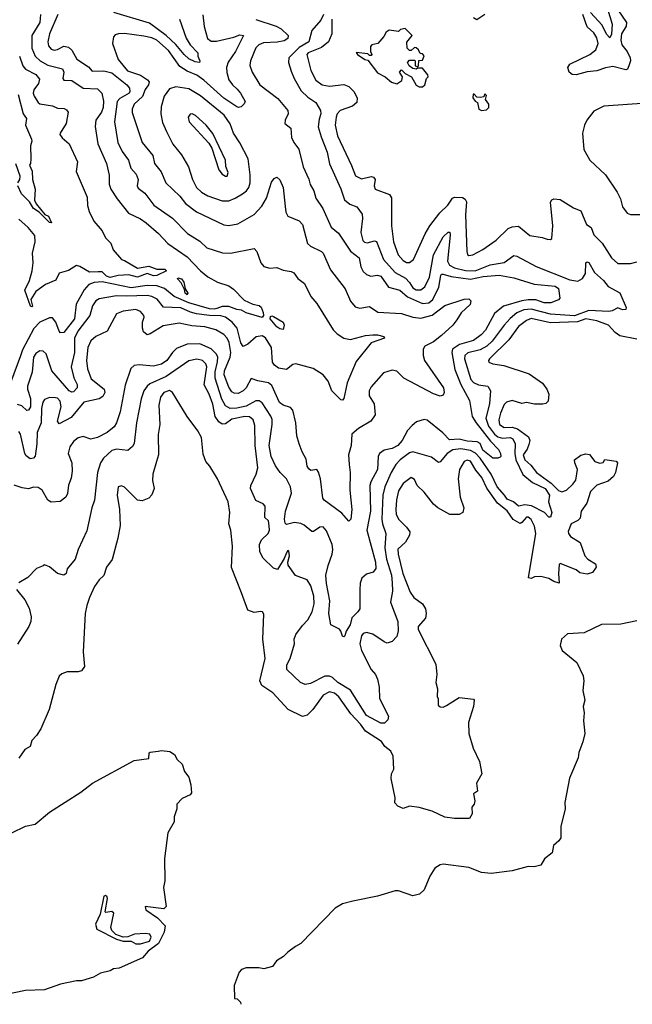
# Model space of a CAD drawing. Extents: x 1678431 to 1860718, y 384618 to 522882.
# Tile 16 of 256: x 1738449 to 1742276, y 398365 to 404513. Entities that reach past the tile are written whole.
import ezdxf

# ---------------------------------------------------------------- set-up
doc = ezdxf.new("R2010")
doc.units = 0

msp = doc.modelspace()

# ---------------------------------------------------------------- linework, layer by layer
at = {"layer": '0CON10XD'}
for points in [[(1742101, 404651), (1742151.2, 404485), (1742145, 404423.3), (1742135, 404398.8), (1742115, 404423.3), (1742087.8, 404477.8), (1742015, 404557.4)], [(1740347.3, 404545), (1740330.8, 404509.2), (1740274, 404445), (1740256.4, 404375), (1740195, 404339.9), (1740130, 404275), (1740128.5, 404245), (1740145, 404191.2), (1740164.1, 404145), (1740208.6, 404068.6), (1740249, 404029), (1740299.4, 403995), (1740327.5, 403945), (1740330, 403925), (1740319.2, 403890.8), (1740314.3, 403844.3), (1740332.1, 403782.1), (1740370.9, 403685), (1740385, 403613.8), (1740455, 403457.5), (1740478.3, 403388.3), (1740511.5, 403361.5), (1740555.7, 403345), (1740588.4, 403298.4), (1740590.8, 403270.8), (1740580, 403185), (1740592.3, 403135), (1740604.2, 403124.2), (1740620.3, 403120.3), (1740665, 403131.1), (1740678.8, 403128.8), (1740721.7, 403015), (1740793.7, 402933.7), (1740859.7, 402899.7), (1740885, 402871.6), (1740905, 402839.5), (1740925, 402826.5), (1740955, 402825.8), (1740980, 402845), (1741009.4, 402905), (1741035.1, 403045), (1741095, 403156), (1741125.6, 403185.6), (1741135.3, 403185.3), (1741137.6, 403167.6), (1741121.9, 403005), (1741135, 402980.9), (1741165, 402963.1), (1741235, 402946.8), (1741294.5, 402945.5), (1741387.7, 402982.3), (1741475, 402997.6), (1741535, 403039.6), (1741555, 403035.3), (1741675, 402972.5), (1741885, 402888.3), (1741935, 402880.3), (1741965, 402897.3), (1741983, 402927), (1741985, 402994), (1741995, 403000), (1742005, 402996.5), (1742040.8, 402935), (1742095.2, 402885.2), (1742126, 402846), (1742197.4, 402807.4), (1742237.5, 402715), (1742235, 402704.2), (1742215, 402701.9), (1742185, 402712.9), (1742150, 402695), (1742128.5, 402691.5), (1742005, 402696.2), (1741915, 402664.3), (1741765, 402674), (1741645, 402705.3), (1741598.6, 402701.4), (1741555, 402681.5), (1741513.5, 402646.5), (1741475, 402604.8), (1741400.4, 402505), (1741366.7, 402473.3), (1741325, 402450.5), (1741248, 402432), (1741229.1, 402415), (1741227.9, 402395), (1741266.8, 402266.8), (1741285, 402248.2), (1741315, 402232), (1741373.3, 402225), (1741390.9, 402195), (1741384.3, 402114.3), (1741361.7, 402025), (1741378.4, 401975), (1741415, 401925.2), (1741435, 401909.1), (1741465, 401899.5), (1741513.6, 401903.6), (1741529.3, 401895), (1741544, 401864), (1741542.2, 401805), (1741548.7, 401765), (1741593.2, 401673.2), (1741652.7, 401622.7), (1741731.4, 401585), (1741758.8, 401545), (1741753.2, 401503.2), (1741774.2, 401435), (1741765, 401407.5), (1741755, 401407.5), (1741726.5, 401436.5), (1741646.7, 401476.7), (1741605, 401483), (1741565, 401475.8), (1741533.3, 401503.3), (1741495, 401519.6), (1741476.7, 401543.3), (1741431.8, 401595), (1741394.6, 401675), (1741325.8, 401775.8), (1741296.1, 401806.1), (1741265, 401822.9), (1741205, 401834.2), (1741155, 401826.6), (1741120, 401805), (1741075, 401751.1), (1741065, 401748.1), (1741021.5, 401781.5), (1740905, 401814.1), (1740885, 401807.4), (1740825.9, 401764.1), (1740799.3, 401735), (1740769, 401685), (1740729.8, 401595), (1740718.4, 401545), (1740712.4, 401395), (1740715.2, 401365), (1740735.9, 401305), (1740730.2, 401215), (1740741.2, 401145), (1740771.7, 401045), (1740776.7, 400996.7), (1740777.1, 400945), (1740765.4, 400875), (1740810.8, 400755), (1740814.1, 400695.9), (1740805, 400662), (1740775, 400630), (1740745, 400620), (1740725, 400627.3), (1740655, 400675.8), (1740615, 400687.5), (1740595, 400679.3), (1740585, 400666.2), (1740573.7, 400615), (1740583.5, 400573.5), (1740645, 400456.4), (1740671.1, 400425), (1740684.4, 400395), (1740694.6, 400345), (1740696.9, 400275), (1740752.5, 400165), (1740749.7, 400140.3), (1740728.7, 400121.3), (1740705, 400120.9), (1740615, 400169.1), (1740516, 400326), (1740437.3, 400375), (1740402.8, 400405), (1740384.2, 400414.2), (1740355, 400414.1), (1740265, 400367.8), (1740232.1, 400362.1), (1740204, 400375), (1740117.1, 400455), (1740118.5, 400485), (1740138.1, 400525), (1740166.7, 400615), (1740163.8, 400645), (1740173.8, 400675), (1740215, 400731.2), (1740249.2, 400765), (1740275.4, 400815), (1740288.4, 400865), (1740285.9, 400914.1), (1740267.3, 400977.3), (1740245.6, 401015), (1740172.5, 401042.5), (1740126, 401106), (1740123.3, 401125), (1740133.8, 401165), (1740130, 401195), (1740125, 401197.5), (1740115, 401183.3), (1740101.2, 401148.8), (1740059.5, 401080.5), (1740035, 401089.2), (1739970.6, 401150.6), (1739949.8, 401189.8), (1739947.3, 401235), (1739959.5, 401265), (1740002.1, 401305), (1740009.2, 401325), (1740006.8, 401353.2), (1740003.6, 401383.6), (1739980.6, 401405), (1739982.9, 401475), (1739969.7, 401489.7), (1739925, 401511.2), (1739891.5, 401585), (1739893.3, 401605), (1739927.2, 401675), (1739936.2, 401715), (1739921, 401855), (1739919.1, 401979.1), (1739907.7, 402015), (1739885, 402032.9), (1739855.6, 402035.6), (1739775, 402018.9), (1739735, 401988.5), (1739715, 401986.5), (1739692.4, 402002.4), (1739670.6, 402035), (1739655, 402111.2), (1739633.6, 402175), (1739602.7, 402232.7), (1739617.6, 402345), (1739612.4, 402365), (1739592.2, 402385), (1739555, 402393.9), (1739505, 402382.6), (1739364.9, 402285.1), (1739261.6, 402238.4), (1739244.7, 402225), (1739224.2, 402195), (1739208.4, 402145), (1739179, 401995), (1739164, 401866), (1739155, 401848), (1739125, 401822.9), (1739055, 401830.7), (1739025, 401822.9), (1738973.4, 401775), (1738953.1, 401746.9), (1738935.3, 401685), (1738916.4, 401513.6), (1738899.2, 401465), (1738869.5, 401320.5), (1738813.6, 401205), (1738795.6, 401144.4), (1738746.7, 401085), (1738740, 401055), (1738725, 401043.8), (1738685, 401054), (1738635, 401096.7), (1738605, 401110), (1738597, 401103), (1738555, 401086.7), (1738499.5, 401030.5), (1738445, 400997.5)], [(1739592.8, 404542.8), (1739600.7, 404470.7), (1739622.2, 404395), (1739645, 404379.6), (1739677.7, 404377.7), (1739786.3, 404403.7), (1739825, 404419.2), (1739847.5, 404415), (1739797.8, 404315), (1739751.7, 404248.3), (1739741.1, 404215), (1739743.1, 404183.1), (1739756.6, 404136.6), (1739778.8, 404105), (1739808.3, 404078.3), (1739829.1, 404055), (1739857.5, 404002.5), (1739852.5, 403987.5), (1739831.9, 403968.1), (1739815.6, 403964.4), (1739805, 403968.8), (1739725, 404022.9), (1739600, 404135), (1739555.7, 404165.7), (1739495, 404191.9), (1739450.6, 404220.6), (1739379.8, 404319.8), (1739305, 404385.7), (1739275, 404400.3), (1739225, 404410.9), (1739105, 404426.4), (1739065.6, 404424.4), (1739045, 404418), (1739035, 404406.7), (1739028.9, 404365), (1739063.5, 404265), (1739123, 404193), (1739205, 404166.4), (1739248.2, 404138.2), (1739257.1, 404125), (1739254.3, 404105), (1739233.9, 404076.1), (1739215.9, 404034.1), (1739165, 403986), (1739152.3, 403955), (1739152.7, 403932.7), (1739214.5, 403745), (1739281.8, 403665), (1739292.2, 403615), (1739333.3, 403563.3), (1739361.2, 403495), (1739450, 403410), (1739484.8, 403364.8), (1739552.9, 403312.9), (1739725, 403231.8), (1739755, 403228.2), (1739811.1, 403238.9), (1739913, 403297), (1739962.1, 403347.9), (1739990.6, 403399.4), (1740022.4, 403497.6), (1740038.8, 403521.2), (1740055, 403528.8), (1740075, 403512), (1740094.7, 403464.7), (1740106.9, 403346.9), (1740111.1, 403311.1), (1740125, 403286.9), (1740195.9, 403255.9), (1740216.9, 403235), (1740248.1, 403115), (1740265, 403099.5), (1740335, 403065.5), (1740344.4, 403055), (1740390.8, 402950.8), (1740481.5, 402831.5), (1740515, 402754.3), (1740545, 402720.5), (1740575, 402711.8), (1740635, 402721.5), (1740686.6, 402686.6), (1740835, 402677.8), (1740905.3, 402655.3), (1740955, 402648.8), (1741025, 402667.6), (1741105, 402727.3), (1741225, 402766.9), (1741255, 402770.8), (1741268.3, 402758.3), (1741264, 402735), (1741207.5, 402682.5), (1741180.9, 402639.1), (1741155.6, 402605), (1741085, 402541.2), (1741035, 402502.2), (1740979.2, 402475), (1740968.8, 402455), (1740969.3, 402415), (1740978.5, 402385), (1741095.7, 402215), (1741100, 402185), (1741095, 402167.5), (1741075, 402162), (1741035, 402177.5), (1740848, 402275), (1740805, 402317.5), (1740775, 402324.2), (1740722.7, 402307.3), (1740645, 402220.8), (1740631.5, 402195), (1740633.1, 402165), (1740663.3, 402115), (1740670, 402045), (1740641.9, 402005), (1740565, 401960.4), (1740523.6, 401925), (1740520.7, 401855), (1740503.5, 401795), (1740506.7, 401735), (1740513.9, 401685), (1740510.7, 401575), (1740523.1, 401455), (1740517.1, 401395), (1740505, 401381.2), (1740461.1, 401431.1), (1740352.2, 401512.2), (1740342.9, 401525), (1740327.9, 401645), (1740315, 401686.7), (1740305, 401703.3), (1740268.3, 401698.3), (1740255, 401708.8), (1740245.8, 401725.8), (1740239.7, 401769.7), (1740213.3, 401815), (1740195.5, 401865), (1740180.5, 401915), (1740174.4, 401995), (1740155.6, 402075.6), (1740141.7, 402091.7), (1740095, 402105.8), (1740072.1, 402122.1), (1740025, 402228.5), (1740002.5, 402245), (1739936.9, 402256.9), (1739895, 402272.5), (1739863.3, 402215), (1739845.2, 402194.8), (1739815, 402178.8), (1739789.9, 402179.9), (1739775, 402189.1), (1739755, 402217.5), (1739726.6, 402295), (1739729.1, 402320.9), (1739763.5, 402405), (1739768.7, 402435), (1739757.7, 402497.7), (1739744.7, 402525), (1739725, 402547.5), (1739674.5, 402575.5), (1739605.5, 402595.5), (1739525, 402601.8), (1739445, 402617.5), (1739345, 402602.1), (1739265, 402551.4), (1739245, 402546), (1739223.4, 402563.4), (1739216.8, 402586.8), (1739216.2, 402625), (1739226.7, 402655), (1739224.4, 402665), (1739205, 402690), (1739175, 402703.1), (1739095, 402692.5), (1739055, 402675.5), (1738995, 402568.1), (1738924.2, 402535), (1738893, 402507), (1738874.1, 402465), (1738866.4, 402385), (1738872, 402332), (1738895, 402270), (1738977.3, 402205), (1738981.8, 402185), (1738969.4, 402160.6), (1738945, 402145.2), (1738850.9, 402125), (1738771.5, 402028.5), (1738695, 401989.4), (1738685.5, 402005.5), (1738707.9, 402095), (1738701.9, 402131.9), (1738685, 402149.1), (1738672.6, 402152.6), (1738635, 402153.1), (1738605, 402141.8), (1738594.4, 402125.6), (1738585.5, 402085), (1738583.5, 401995), (1738559.5, 401935), (1738557.2, 401865), (1738545, 401787.1), (1738535, 401775.4), (1738515, 401770.7), (1738489.7, 401789.7), (1738481.2, 401805), (1738455, 401925.7), (1738445, 401941.1)], [(1738579.7, 404545), (1738575, 404494.4), (1738525.2, 404414.8), (1738524.8, 404335), (1738545.8, 404285), (1738576.8, 404255), (1738625, 404228.5), (1738717.8, 404205), (1738724.7, 404185), (1738719.4, 404145), (1738725.6, 404135.6), (1738775, 404133.2), (1738845, 404085.3), (1738935, 404080.5), (1738962.2, 404055), (1738972, 404005), (1738971.6, 403965), (1738961.1, 403935), (1738925.3, 403884.7), (1738920.4, 403845), (1738937.3, 403737.3), (1738991.8, 403615), (1739008.9, 403541.1), (1739008.9, 403485), (1739018.5, 403455), (1739057.5, 403395), (1739129.2, 403305), (1739205, 403270), (1739239.5, 403245), (1739317.3, 403177.2), (1739375, 403114.6), (1739495, 403032.9), (1739578.2, 402945), (1739625, 402907.5), (1739685, 402874.4), (1739755, 402851.4), (1739785, 402830), (1739851.3, 402761.3), (1739905, 402737.5), (1739945, 402729.1), (1739958, 402718), (1739970, 402685), (1739971.8, 402665), (1739965, 402653.6), (1739865, 402681.9), (1739835, 402700), (1739805, 402703.2), (1739755, 402722.9), (1739715, 402722.8), (1739680.3, 402709.7)], [(1738687.8, 404545), (1738634.7, 404425), (1738625.5, 404375), (1738629.4, 404349.4), (1738645, 404328.9), (1738665, 404322.9), (1738685, 404326.4), (1738725, 404348), (1738755, 404342.2), (1738775, 404322.3), (1738806.4, 404266.4), (1738879.4, 404219.4), (1738902.2, 404192.2), (1738975, 404193.9), (1739025, 404181.2), (1739117.9, 404105), (1739134.7, 404084.7), (1739137.3, 404065), (1739132.5, 404055), (1739075, 404021.7), (1739058.7, 404001.3), (1739041.8, 403875), (1739062, 403745), (1739089.3, 403689.3), (1739130, 403635), (1739143.1, 403585), (1739177.6, 403547.6), (1739189.6, 403515), (1739183.9, 403475), (1739190, 403460), (1739230.1, 403430.1), (1739286.7, 403355), (1739404.3, 403274.3), (1739498.1, 403178.1), (1739575, 403130), (1739619.2, 403089.2), (1739716.2, 403056.2), (1739765.5, 403055.5), (1739915, 403084.2), (1739931.5, 403065), (1739955.4, 402995.4), (1739975, 402971.9), (1740012.1, 402962.1), (1740055.5, 402965.5), (1740095, 402948), (1740145, 402940), (1740161.7, 402931.7), (1740186.8, 402896.8), (1740228, 402865), (1740267.1, 402785), (1740305, 402741.2), (1740406.7, 402576.7), (1740431.9, 402551.9), (1740475, 402523.3), (1740515, 402516.9), (1740609.1, 402540.8), (1740654.6, 402544.6), (1740685, 402544.5), (1740723.3, 402535), (1740727.5, 402525), (1740644.7, 402495.3), (1740550.8, 402379.2), (1740494, 402245), (1740485.9, 402205)], [(1739448.1, 404515), (1739488.3, 404398.3), (1739513.5, 404355), (1739561.1, 404305), (1739561.1, 404285), (1739574.2, 404255), (1739572.5, 404245), (1739545, 404248.7), (1739505, 404268.4), (1739477.6, 404295), (1739425, 404358.8), (1739364.5, 404415), (1739260.8, 404490.8), (1739037.6, 404557.6)], [(1741354, 404545), (1741305, 404511.7), (1741283.2, 404525)], [(1742185.3, 404575), (1742240, 404495), (1742237.5, 404472.5), (1742209.3, 404425), (1742204.2, 404384.2), (1742211.1, 404355), (1742243.3, 404313.3), (1742263.3, 404275), (1742264.6, 404255), (1742255, 404223.8), (1742245.3, 404204.7), (1742235, 404199.5), (1742155, 404219.6), (1742108, 404212), (1742055, 404193.6), (1741995, 404187.8), (1741925, 404168), (1741900.9, 404170.9), (1741882.5, 404185), (1741873.3, 404215), (1741885.6, 404235), (1742010.9, 404295), (1742047.8, 404325), (1742061.8, 404365), (1742055, 404399.2), (1742035, 404431.4), (1741995, 404467.5), (1741966.8, 404545)], [(1739925, 404513.8), (1740052, 404472), (1740082.5, 404455), (1740127.1, 404415), (1740124.2, 404395), (1740101.4, 404381.4), (1740058.2, 404371.8), (1739971.7, 404368.3), (1739943.1, 404355), (1739925, 404337.1), (1739890.9, 404255), (1739887.6, 404227.6), (1739900.6, 404185), (1739949.4, 404105), (1740061.5, 404021.5), (1740123.6, 403945), (1740126.2, 403925), (1740107.1, 403885), (1740105.8, 403865), (1740142, 403835), (1740146.3, 403776.3), (1740161.4, 403745), (1740193.5, 403705), (1740219.2, 403595), (1740255, 403518), (1740264.1, 403484.1), (1740286.8, 403445), (1740298.3, 403398.3), (1740343.6, 403333.7), (1740395, 403216.7), (1740440.3, 403180.3), (1740516.6, 403066.6), (1740570.4, 403025), (1740579.9, 402969.9), (1740595, 402941.4), (1740615, 402921.9), (1740641.8, 402911.8), (1740685, 402917.1), (1740705, 402912.3), (1740752.3, 402842.3), (1740823.1, 402825), (1740872.1, 402782.1), (1740965, 402741.7), (1741005, 402744.3), (1741029.3, 402765), (1741068.2, 402841.8), (1741080.7, 402915), (1741085, 402923.1), (1741095, 402924.6), (1741145, 402908.7), (1741265, 402892.5), (1741345, 402909.9), (1741445, 402917.4), (1741535, 402901.8), (1741662.4, 402862.4), (1741795, 402849.1), (1741814.2, 402835), (1741823.8, 402775), (1741815.6, 402764.4), (1741766.7, 402745), (1741725, 402745.6), (1741673.3, 402763.3), (1741625, 402763.3), (1741585, 402757.6), (1741472.2, 402725), (1741415, 402678.5), (1741358.9, 402575), (1741332.7, 402545), (1741285, 402509.7), (1741195.6, 402485), (1741153.4, 402455), (1741149.2, 402435), (1741168.3, 402328.3), (1741205.2, 402235), (1741259.3, 402135), (1741276.5, 402035), (1741301, 401995), (1741391.1, 401881.1), (1741439.7, 401829.7), (1741453.1, 401805), (1741455.7, 401785), (1741449.7, 401780.3), (1741435, 401774.4), (1741404.2, 401775), (1741343.3, 401825), (1741325, 401866.8), (1741306.3, 401876.3), (1741245, 401881.2), (1741195, 401894.4), (1741135, 401889.3), (1741092.4, 401932.4), (1740995, 402012.9), (1740975, 402015.6), (1740928.3, 402001.7), (1740900, 401980), (1740872.1, 401947.9), (1740839.1, 401885), (1740811.9, 401855), (1740775, 401836.2), (1740725, 401825.6), (1740697.1, 401805), (1740689.1, 401785), (1740683.6, 401705), (1740642, 401628), (1740636, 401605), (1740640.8, 401445), (1740617, 401325), (1740671.6, 401125), (1740673.5, 401086.5), (1740657.6, 401062.4), (1740615, 401050.6), (1740587.1, 401025), (1740575.6, 400995), (1740573.6, 400953.6), (1740574.2, 400835), (1740562.5, 400815), (1740525, 400778), (1740514.4, 400735), (1740488.8, 400695), (1740480, 400665), (1740475, 400660), (1740465, 400664), (1740456.2, 400695), (1740446.7, 400706.7), (1740392.5, 400735), (1740380.6, 400805), (1740387.4, 400885), (1740365, 400993.3), (1740361.9, 401045), (1740375.3, 401105), (1740401.3, 401175), (1740405.2, 401205), (1740400.4, 401235), (1740365, 401321.4), (1740345, 401347.1), (1740325, 401344.4), (1740285, 401317.8), (1740275, 401317.1), (1740227.1, 401357.1), (1740206.2, 401366.2), (1740165, 401374.1), (1740115, 401361.4), (1740108.3, 401368.3), (1740103.5, 401395), (1740108.8, 401445), (1740147.3, 401557.3), (1740140.8, 401595), (1740115.9, 401645.9), (1740076.9, 401685), (1740047.6, 401727.6), (1740021.1, 401785), (1740008.2, 401855), (1740025.8, 401985), (1740025.7, 402015.7), (1740018, 402038), (1739965, 402119.5), (1739945, 402133.1), (1739925, 402132), (1739865, 402099.7), (1739805, 402086.6), (1739764.5, 402084.5), (1739735, 402101.1), (1739712.7, 402142.7), (1739670.1, 402275), (1739670.4, 402315), (1739685.9, 402375.9), (1739687, 402407), (1739676.7, 402426.7), (1739645, 402458.5), (1739575, 402489.4), (1739495, 402486.6), (1739429.5, 402460.5), (1739402.9, 402435), (1739368.5, 402385), (1739335, 402362.6), (1739285, 402348.8), (1739195, 402358.8), (1739165, 402352.9), (1739144.4, 402335), (1739108.3, 402231.7), (1739076.6, 402065), (1739053.9, 401996.1), (1739039.5, 401970.5), (1738995.7, 401935), (1738935, 401903.3), (1738894.3, 401894.3), (1738845, 401910), (1738815, 401901.1), (1738785, 401879.4), (1738762.1, 401845), (1738751.3, 401805), (1738774.5, 401745), (1738776.3, 401693.7), (1738770.3, 401649.7), (1738754.3, 401605.7), (1738748.1, 401555), (1738738.5, 401531.5), (1738702.5, 401505), (1738645, 401501.2), (1738625, 401513.3), (1738590, 401575), (1738565, 401591.4), (1738535, 401593.1), (1738505, 401583.3), (1738465, 401589.4), (1738415, 401606.8)], [(1740398.4, 404515), (1740398.8, 404425), (1740378.8, 404375), (1740335, 404339.5), (1740252.2, 404305), (1740243.9, 404295), (1740267.3, 404195), (1740298.9, 404135), (1740338, 404105), (1740385, 404097.7), (1740475, 404109.1), (1740505.7, 404095), (1740536.7, 404065), (1740556.9, 404025), (1740555.8, 403995), (1740527.2, 403972.8), (1740451.8, 403945), (1740433.3, 403925), (1740425.4, 403905), (1740419.2, 403855), (1740435, 403788), (1740522.4, 403602.4), (1740546.9, 403536.9), (1740585, 403519.5), (1740645, 403533.5), (1740660.3, 403530.3), (1740669.4, 403515), (1740664.4, 403475), (1740669.2, 403455), (1740760.3, 403420.3), (1740771.3, 403401.3), (1740771.5, 403225), (1740784.5, 403125), (1740812.5, 403045), (1740845, 403008.8), (1740865, 402996.2), (1740885, 402996.2), (1740908.8, 403015), (1740981.1, 403175), (1741011.9, 403225), (1741072.8, 403307.2), (1741123.5, 403355), (1741152.4, 403397.6), (1741165, 403403.8), (1741215, 403403.3), (1741231.7, 403391.7), (1741239.7, 403375), (1741234.6, 403295), (1741242, 403065), (1741246.4, 403046.4), (1741255, 403040), (1741280, 403045), (1741342, 403078), (1741425, 403135.8), (1741500.2, 403209.8), (1741525, 403220), (1741565, 403224.2), (1741635, 403165.8), (1741712.9, 403152.9), (1741745, 403142), (1741765, 403140), (1741773.6, 403146.4), (1741779.2, 403225), (1741766, 403374), (1741772.3, 403387.7), (1741785, 403393.8), (1741825, 403390.8), (1741908.7, 403338.7), (1741955, 403319.2), (1741989.5, 403235), (1742018.7, 403215), (1742035, 403168.9), (1742087.9, 403117.9), (1742145, 403026), (1742185, 402991.2), (1742265, 402991.5), (1742305, 403000.8)], [(1740965, 404092.5), (1740980, 404105), (1740990, 404145), (1741000, 404155), (1740998.3, 404168.3), (1740965, 404210), (1740935, 404210), (1740925, 404203.3), (1740905, 404207.5), (1740882.5, 404225), (1740872.5, 404245), (1740885, 404260), (1740915, 404260), (1740920, 404255), (1740920, 404225), (1740935, 404220), (1740940, 404225), (1740941.7, 404258.3), (1740965, 404260), (1740976.4, 404286.4), (1740965, 404300), (1740951.7, 404301.7), (1740940, 404325), (1740925, 404337.5), (1740915, 404340), (1740895, 404320), (1740885, 404320), (1740870, 404335), (1740868.3, 404371.7), (1740900, 404415), (1740857, 404457), (1740828.3, 404451.7), (1740815, 404440), (1740757, 404447), (1740737.5, 404435), (1740723, 404407), (1740686.4, 404363.6), (1740650, 404355), (1740640, 404345), (1740640, 404315), (1740650, 404295), (1740645, 404290), (1740635, 404290), (1740625, 404300), (1740551.7, 404308.3), (1740560, 404295), (1740605, 404263.3), (1740625, 404260), (1740685, 404180), (1740732.5, 404155), (1740771.7, 404121.7), (1740805, 404113.3), (1740836.4, 404133.6), (1740840, 404155), (1740822.5, 404185), (1740835, 404200), (1740857, 404177), (1740897.5, 404155), (1740925, 404103.3), (1740945, 404093.3), (1740965, 404092.5)], [(1738447.5, 404285), (1738468.4, 404225), (1738485, 404202.9), (1738550.1, 404170.1), (1738572.2, 404142.2), (1738566.7, 404115), (1738537.2, 404075), (1738533.8, 404055), (1738539.7, 404035), (1738563.8, 403995), (1738575, 403986.9), (1738655, 403975.3), (1738685, 403961.3), (1738727.8, 403957.8), (1738740.9, 403950.9), (1738751.4, 403935), (1738740.6, 403865), (1738702.9, 403805), (1738700.8, 403795), (1738715.7, 403775), (1738757.6, 403737.6), (1738810.9, 403625), (1738801.8, 403565), (1738871.8, 403405), (1738872.9, 403352.9), (1738883.2, 403315), (1738912.2, 403255), (1738965, 403193.8), (1738985, 403150), (1739018.3, 403118.3), (1739032.5, 403075), (1739085, 403015.7), (1739105, 403010), (1739185, 402961.4), (1739255, 402974.5), (1739305, 402955.2), (1739355, 402955.8), (1739367.1, 402945), (1739305, 402914.9), (1739285, 402914.4), (1739245, 402929), (1739185, 402904.5), (1739130.4, 402919.6), (1739064.8, 402914.8), (1739015, 402903.6), (1738991.1, 402911.1), (1738965, 402938), (1738939, 402939), (1738885, 402935.5), (1738825, 402972.2), (1738805, 402977.3), (1738755, 402946.4), (1738695, 402929.4), (1738674.5, 402885.5), (1738610.8, 402859.2), (1738550.5, 402815), (1738520, 402765), (1738528.6, 402725), (1738525, 402720.8), (1738516.7, 402725), (1738482.4, 402825), (1738510.3, 402885), (1738526.3, 402945), (1738532.8, 402995), (1738530, 403055), (1738546.5, 403126.5), (1738543.5, 403165), (1738503.2, 403215), (1738445, 403267.3)], [(1739755, 403382.7), (1739795, 403397.8), (1739840.5, 403425), (1739866.2, 403445), (1739880, 403465), (1739888.8, 403495), (1739889.7, 403545), (1739876.2, 403645), (1739825, 403744.4), (1739785.3, 403805), (1739765, 403862.2), (1739727.3, 403917.3), (1739578.3, 404038.3), (1739505, 404080.4), (1739425, 404092.5), (1739385, 404080.8), (1739351.5, 404035), (1739332.1, 403967.9), (1739330.4, 403925), (1739341.2, 403871.2), (1739365.4, 403815), (1739406.5, 403736.5), (1739459.5, 403669.5), (1739504.5, 403595), (1739529.6, 403515), (1739554.8, 403464.8), (1739585.2, 403435.2), (1739625, 403412), (1739715, 403382.7), (1739755, 403382.7)], [(1738440.7, 404045), (1738471.5, 403925), (1738491.9, 403895), (1738485.8, 403855), (1738523.3, 403766.7), (1738526, 403754), (1738516.7, 403725), (1738520, 403645), (1738517.5, 403615), (1738510, 403605), (1738527.6, 403567.6), (1738529.1, 403515), (1738546.5, 403455), (1738542.7, 403385), (1738552.8, 403362.8), (1738607.2, 403297.2), (1738628.7, 403285), (1738647.1, 403245), (1738635, 403245.7), (1738570.2, 403310.3), (1738535, 403334.2), (1738510.7, 403375), (1738460, 403425), (1738437.6, 403475)], [(1741335, 403946.7), (1741365, 403950), (1741380, 403965), (1741380, 403985), (1741360, 404015), (1741365, 404040), (1741355, 404050), (1741348.3, 404031.7), (1741325, 404027.5), (1741305, 404030), (1741288.3, 404048.3), (1741281.7, 404048.3), (1741280, 404025), (1741293.6, 404003.6), (1741310, 403995), (1741317.5, 403955), (1741335, 403946.7)], [(1742365, 403991.5), (1742097.9, 403972.1), (1742035, 403942), (1741992, 403885), (1741977.5, 403855), (1741964.5, 403805), (1741972.8, 403702.8), (1742010.6, 403635), (1742109.4, 403545), (1742181.8, 403435), (1742202.7, 403395), (1742215.6, 403345), (1742244.6, 403304.6), (1742265, 403297.1), (1742345, 403297.1)], [(1739735, 403535.8), (1739745, 403536.2), (1739752.3, 403557.7), (1739736.9, 403596.9), (1739734.3, 403635), (1739655, 403802), (1739614.4, 403855), (1739548.1, 403915), (1739527.5, 403925), (1739515, 403922.9), (1739502.7, 403905), (1739508.1, 403875), (1739631.7, 403741.7), (1739649.7, 403709.7), (1739693.3, 403575), (1739715, 403548.6), (1739735, 403535.8)], [(1738438, 403495), (1738449.8, 403515), (1738452, 403535), (1738425, 403613.2)], [(1739680.3, 402709.7), (1739665, 402704.9), (1739635, 402707.3), (1739505, 402744.6), (1739413.6, 402785), (1739354.6, 402834.6), (1739305, 402850.2), (1739245, 402853.3), (1739145, 402838.6), (1738965, 402875.2), (1738915, 402872.3), (1738881.5, 402858.5), (1738853, 402827), (1738802.9, 402737.1), (1738792.5, 402645), (1738725, 402560.6), (1738705, 402557.1), (1738695, 402567.5), (1738675, 402623.8), (1738655, 402651.2), (1738635, 402650.8), (1738575, 402624), (1738538.1, 402585), (1738467.8, 402452.2), (1738453.4, 402413.4), (1738392.2, 402245)], [(1739495, 402794.9), (1739482, 402805), (1739478.8, 402828.8), (1739458.9, 402868.9), (1739434.2, 402895), (1739438.1, 402901.9), (1739459.1, 402895), (1739475, 402873.6), (1739483, 402833), (1739499, 402805), (1739495, 402794.9)], [(1740485.9, 402205), (1740475, 402147.5), (1740465, 402136.7), (1740455, 402140), (1740398.8, 402195), (1740377.1, 402255), (1740346, 402295), (1740283.1, 402335), (1740175, 402363.1), (1740155, 402359.2), (1740115, 402329.2), (1740065, 402337.3), (1740041.1, 402355), (1740028.9, 402375), (1740022.6, 402465), (1739985, 402525.9), (1739965, 402538.1), (1739927.4, 402532.6), (1739875, 402486.4), (1739845, 402471.4), (1739829.7, 402495), (1739806.9, 402586.9), (1739777.6, 402625), (1739735, 402654.8), (1739705, 402663.7), (1739634.9, 402664.9), (1739554.4, 402675.6), (1739515.8, 402685.8), (1739455, 402713.8), (1739347.3, 402717.3), (1739307.6, 402767.6), (1739274.6, 402784.6), (1739245, 402791.7), (1739115.5, 402785.5), (1739055, 402789), (1738945, 402769.1), (1738925, 402758.2), (1738905, 402725.8), (1738886.8, 402665), (1738812, 402568), (1738791.2, 402525), (1738792.2, 402435), (1738771.7, 402345), (1738787, 402277), (1738807.9, 402235), (1738808.1, 402215), (1738785, 402189.1), (1738775, 402186.4), (1738758.5, 402195), (1738649.5, 402319.5), (1738615, 402427.1), (1738595, 402443.3), (1738575, 402445.5), (1738550.6, 402429.4), (1738535.4, 402405), (1738527.6, 402312.4), (1738498, 402225), (1738498.5, 402205), (1738517.2, 402147.2), (1738516.3, 402095), (1738505, 402074.3), (1738495, 402072.2), (1738462, 402102), (1738435, 402109.2)], [(1742305, 402518.9), (1742197.9, 402537.9), (1742169.4, 402559.4), (1742127.1, 402605), (1742055, 402631.7), (1741985, 402644), (1741934.4, 402625.6), (1741765, 402620.4), (1741645, 402647), (1741615.6, 402635), (1741565, 402597.7), (1741505.2, 402514.8), (1741383.1, 402395), (1741377.5, 402385), (1741380, 402375), (1741404.6, 402364.6), (1741473.4, 402353.4), (1741631.5, 402301.5), (1741715, 402244), (1741742.5, 402205), (1741754, 402175), (1741749.7, 402130.3), (1741735, 402116.2), (1741718.1, 402111.9), (1741665, 402113.1), (1741615, 402122.5), (1741585, 402116), (1741526, 402136), (1741490.8, 402125), (1741475, 402109.2), (1741453.4, 402055), (1741442.5, 402015), (1741447.3, 401985), (1741475, 401966.9), (1741525, 401968.3), (1741558.7, 401958.7), (1741627.7, 401907.7), (1741635.9, 401885), (1741630, 401860), (1741619.4, 401830.6), (1741594.3, 401795), (1741604.2, 401765), (1741641.3, 401731.3), (1741677.5, 401685), (1741769.9, 401619.9), (1741815, 401572.5), (1741835, 401564.7), (1741865.4, 401575), (1741905, 401611.8), (1741922.6, 401637.4), (1741933.5, 401705), (1741916.2, 401745), (1741914, 401765), (1741955, 401793.3), (1741985, 401801.2), (1742007.7, 401797.7), (1742042.5, 401755), (1742074.1, 401744.1), (1742093, 401747), (1742105, 401767.5), (1742175, 401756.7), (1742183.3, 401745), (1742171.8, 401685), (1742159.1, 401660.9), (1742125, 401631.9), (1742055, 401605.5), (1742015, 401566.8), (1741992.1, 401495), (1741956.4, 401445), (1741950.4, 401399.6), (1741935, 401385.5), (1741893.2, 401365), (1741876.2, 401316.2), (1741876.9, 401305), (1741890.9, 401285), (1741949.3, 401249.3), (1741979.4, 401165), (1741998, 401145), (1742046.2, 401115), (1742051.2, 401095), (1742028.3, 401061.7), (1741995, 401050), (1741948.3, 401058.3), (1741925, 401077.5), (1741825, 401117.5), (1741818.3, 401111.7), (1741814, 401055), (1741820, 400995), (1741785, 401004.2), (1741755, 401022.9), (1741704.4, 401035.6), (1741665.7, 401034.3), (1741643.3, 401023.3), (1741627.5, 401027.5), (1741673.3, 401305), (1741665, 401350), (1741645, 401391.4), (1741625, 401406.5), (1741615, 401405.6), (1741586.6, 401373.4), (1741575, 401368.1), (1741532.1, 401392.1), (1741495, 401445.4), (1741433.4, 401493.4), (1741368.1, 401588.1), (1741336.6, 401655), (1741299.4, 401699.4), (1741265, 401756.4), (1741245, 401762.2), (1741226, 401755), (1741195.7, 401705), (1741188.9, 401645), (1741201.7, 401531.7), (1741224.4, 401465), (1741217.5, 401435), (1741195, 401422.5), (1741135.9, 401424.1), (1741062, 401465), (1741035, 401487.5), (1740975, 401562), (1740931.2, 401605), (1740915, 401642.5), (1740895, 401653.3), (1740845, 401616.2), (1740815, 401572), (1740802.7, 401515), (1740798.2, 401455), (1740800.8, 401425), (1740814.6, 401395), (1740865.6, 401345), (1740885.6, 401315), (1740884.3, 401295), (1740858.9, 401251.1), (1740812.4, 401207.6), (1740812.7, 401175), (1740843.3, 401055), (1740888.3, 400938.3), (1740911.4, 400905), (1740965, 400865.8), (1740983.4, 400833.4), (1740988.6, 400805), (1740984.2, 400775), (1740939.2, 400725), (1740938.1, 400705), (1741047.9, 400487.9), (1741054, 400425), (1741048.8, 400375), (1741058.8, 400335), (1741056.4, 400286.4), (1741063, 400273), (1741063.6, 400233.6), (1741075, 400222.5), (1741095, 400221.2), (1741115, 400230), (1741195, 400280.8), (1741285, 400270), (1741288.8, 400265), (1741283.9, 400223.9), (1741253.6, 400125), (1741254.4, 400055), (1741282, 399965), (1741320.5, 399880.5), (1741336.7, 399805), (1741303.8, 399745), (1741310, 399695), (1741285, 399680), (1741292.5, 399635), (1741288, 399615), (1741273.8, 399595), (1741276.4, 399553.6), (1741260, 399525), (1741165, 399526.2), (1741105, 399534), (1741025, 399570), (1740945, 399593.3), (1740885, 399602.5), (1740845, 399587.5), (1740811.7, 399601.7), (1740793.6, 399623.6), (1740793.8, 399655), (1740770, 399775), (1740772, 399805), (1740787.3, 399832.7), (1740783.1, 399915), (1740768.5, 399945), (1740730, 399975), (1740710.4, 400005), (1740609.9, 400069.9), (1740577.9, 400115), (1740518.6, 400178.6), (1740442.7, 400285), (1740415, 400306.7), (1740384.6, 400315.4), (1740345, 400295.8), (1740281.4, 400205), (1740245, 400171.4), (1740215, 400162.7), (1740125.9, 400205.9), (1740029.6, 400309.6), (1739961.8, 400355), (1739950.4, 400385), (1739983.4, 400525), (1739967.3, 400645), (1739975, 400800), (1739966.7, 400815), (1739955, 400818.6), (1739915, 400811.9), (1739875, 400825.8), (1739833.9, 400933.9), (1739773.2, 401093.2), (1739778.2, 401225), (1739767.2, 401325), (1739755.3, 401365), (1739762.9, 401435), (1739752.2, 401502.2), (1739684.3, 401645), (1739637.5, 401725), (1739612.9, 401755), (1739595, 401800), (1739585.8, 401904.2), (1739562.2, 401945), (1739495.6, 402035), (1739404, 402185), (1739385, 402196.9), (1739350, 402185), (1739328.9, 402155), (1739319.4, 402105), (1739324.4, 401985), (1739313.4, 401923.4), (1739316.6, 401796.6), (1739304.5, 401755), (1739280.9, 401675), (1739278.5, 401635), (1739288.6, 401585), (1739275, 401546.7), (1739255, 401526), (1739215, 401509.2), (1739185, 401512.5), (1739105, 401593.8), (1739085, 401603.3), (1739063.8, 401595), (1739057.5, 401545), (1739072.2, 401455), (1739076.7, 401355), (1739062.7, 401275), (1739027.2, 401142.8), (1738991.8, 401095), (1738975, 401042), (1738945.8, 401015), (1738916.3, 400973.7), (1738884.7, 400905.3), (1738869.1, 400855), (1738858.5, 400805), (1738845.8, 400565), (1738853.3, 400475), (1738835, 400447.5), (1738815, 400440), (1738745, 400440.8), (1738711.7, 400428.3), (1738695, 400413.3), (1738675, 400362.5)], [(1740095, 402578.8), (1740075, 402582.2), (1740055, 402595.6), (1740013.9, 402645), (1740015, 402658.6), (1740025, 402663.1), (1740035, 402659.1), (1740094.4, 402625), (1740101.8, 402605), (1740095, 402578.8)], [(1738430, 400955), (1738481.2, 400891.2), (1738508.8, 400838.8), (1738521.5, 400785), (1738519.1, 400755), (1738507, 400723), (1738436.5, 400613.5)], [(1742305, 400758.5), (1742205, 400737.7), (1742082.9, 400737.1), (1741975, 400683.8), (1741871.7, 400678.3), (1741834, 400645), (1741826.2, 400605), (1741838.8, 400575), (1741929.1, 400499.1), (1741970, 400415), (1741973.8, 400385), (1741966, 400325), (1741978.8, 400265), (1741968.8, 400225), (1741975.8, 400185), (1741972, 400135), (1741979.2, 400055), (1741967, 400003), (1741942.1, 399937.9), (1741937.1, 399905), (1741882.8, 399777.2), (1741854.4, 399624.4), (1741857.1, 399585), (1741830, 399475), (1741828.8, 399405), (1741818, 399385), (1741784.4, 399355.6), (1741775, 399310), (1741726.7, 399273.3), (1741705, 399233.8), (1741663, 399223), (1741625, 399226.2), (1741525, 399198.6), (1741395, 399182.5), (1741335, 399188.6), (1741255, 399218.9), (1741095, 399240), (1741075, 399236.9), (1741043.1, 399215), (1741011.5, 399165), (1740975, 399079.2), (1740946.7, 399053.3), (1740905, 399043.1), (1740815, 399073.1), (1740795, 399073.8), (1740685, 399040.4), (1740529.5, 399009.5)], [(1738675, 400362.5), (1738632.9, 400205), (1738580.8, 400085), (1738555, 400043.8), (1738525, 400011.2), (1738514, 399975), (1738482, 399955), (1738445, 399901.2)], [(1738400, 399435), (1738485, 399476.7), (1738545, 399490), (1738635.9, 399564.1), (1738830.5, 399689.5), (1738905, 399746.7), (1739165, 399886.7), (1739255, 399900), (1739257.5, 399935), (1739265, 399940), (1739313.9, 399946.1), (1739335, 399950), (1739387, 399943), (1739415.8, 399925.8), (1739434, 399894), (1739463.8, 399865), (1739478.3, 399818.3), (1739505, 399782.5), (1739518, 399735), (1739522.5, 399685), (1739515, 399672.5), (1739465, 399650), (1739430, 399615), (1739430, 399585), (1739413.8, 399535), (1739413.3, 399505), (1739373.8, 399435), (1739354.3, 399275.7), (1739356, 399135), (1739348, 399095), (1739363.3, 398975), (1739348.8, 398961.2), (1739232.5, 398975), (1739237.5, 398955), (1739310.8, 398905), (1739358, 398855), (1739351.2, 398815), (1739316.2, 398745), (1739252.4, 398697.6), (1739215.8, 398654.2), (1739069.7, 398590.3), (1739035, 398586), (1739015, 398574.2), (1738955, 398559.2), (1738910, 398535), (1738835, 398510.8), (1738805, 398510.8), (1738705, 398490.6), (1738605, 398455.8), (1738485, 398451.4), (1738345, 398421.1)], [(1739175, 398741.8), (1739205, 398742.5), (1739260.2, 398759.8), (1739271.4, 398785), (1739262.2, 398802.2), (1739235, 398807.2), (1739166.4, 398803.6), (1739125, 398786.1), (1739095, 398784.2), (1739050, 398800), (1739025.4, 398825), (1739018.2, 398845), (1739038, 398935), (1739025, 398944), (1738988.3, 398938.3), (1738983, 398943), (1738997.5, 399025), (1738995.5, 399035.5), (1738985, 399043.8), (1738975, 399039.2), (1738952.5, 398927.5), (1738922.7, 398865), (1738930.6, 398835), (1739055, 398772.1), (1739095, 398759.4), (1739145, 398760), (1739175, 398741.8)], [(1740529.5, 399009.5), (1740465, 398992), (1740420, 398965), (1740206.3, 398743.7), (1740172, 398725), (1740125, 398691.4), (1740096.9, 398663.1), (1740053.6, 398636.4), (1740028.3, 398601.7), (1739975, 398587.5), (1739943.6, 398593.6), (1739865, 398593.3), (1739835, 398582.5), (1739820, 398565), (1739788.3, 398481.7), (1739791.7, 398401.7), (1739808.3, 398398.3), (1739828.3, 398378.3), (1739830, 398365)]]:
    msp.add_lwpolyline(points, dxfattribs=at)

doc.saveas('drawing.dxf')
